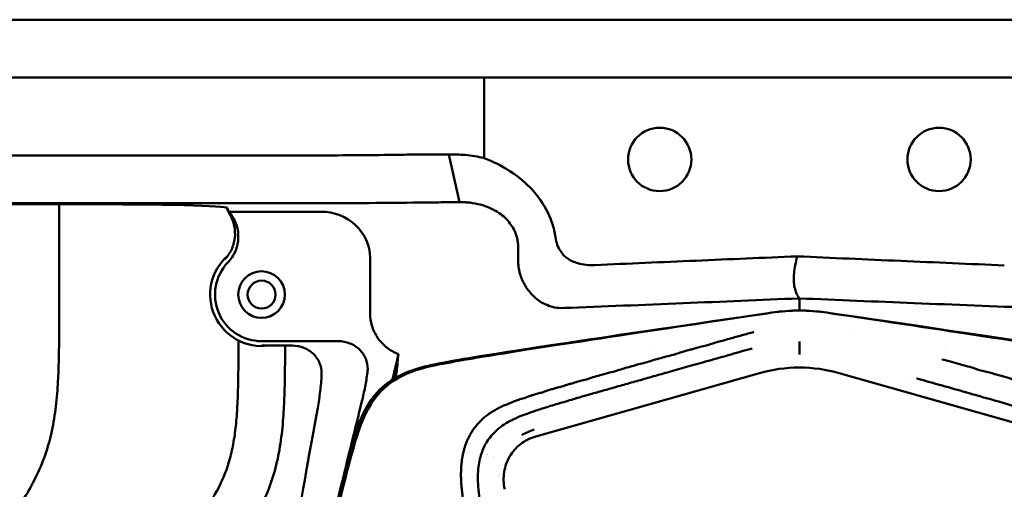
# Model space of a CAD drawing. Header units: millimetres. Extents: x 0 to 4878, y -120 to 1682.
# Tile 114 of 256: x 446 to 552, y 1395 to 1446. Entities that reach past the tile are written whole.
import ezdxf

# ---------------------------------------------------------------- set-up
doc = ezdxf.new("R2010")
doc.units = ezdxf.units.MM
doc.header["$LTSCALE"] = 2
doc.layers.add('Sichtbar (ISO)', color=7, linetype='Continuous', lineweight=50)

msp = doc.modelspace()

# ---------------------------------------------------------------- linework, layer by layer
at = {"layer": 'Sichtbar (ISO)'}
for p, q in [((412.5578, 1445.5136), (647.5578, 1445.5136)), ((478.2532, 1439.3136), (432.9506, 1439.3136)), ((486.971, 1439.3136), (478.2532, 1439.3136)), ((486.971, 1439.3136), (494.1518, 1439.3136)), ((494.1518, 1439.3136), (496.2061, 1439.3136)), ((496.2061, 1439.3136), (563.9094, 1439.3136)), ((496.2061, 1439.3136), (496.2061, 1430.6546)), ((355.0578, 1430.9538), (478.2532, 1430.9538)), ((492.4258, 1431.0595), (493.5446, 1425.9284)), ((478.2532, 1425.823), (392.0895, 1425.823)), ((404.0014, 1425.7127), (452.5726, 1425.7127)), ((450.5828, 1425.7127), (450.5828, 1413.4329)), ((468.5331, 1425.368), (468.9207, 1424.5529)), ((468.6297, 1425.3274), (468.7879, 1424.9064)), ((468.7879, 1424.9064), (478.6526, 1424.9064)), ((499.0828, 1423.5185), (499.0828, 1423.5182)), ((499.8658, 1421.0432), (499.8658, 1419.5404)), ((483.9544, 1414.0243), (483.9544, 1419.9514)), ((523.3328, 1413.7015), (523.3328, 1413.7009)), ((536.7828, 1413.7008), (536.7828, 1413.7015)), ((518.3328, 1412.9647), (518.3328, 1412.9659)), ((541.7828, 1412.9659), (541.7828, 1412.9647)), ((524.4453, 1411.7997), (524.4452, 1411.7997)), ((535.6659, 1411.8004), (535.6658, 1411.8004)), ((469.8328, 1410.4448), (469.8328, 1411.0753)), ((472.3078, 1411.0136), (480.5525, 1411.0136)), ((475.5965, 1410.5422), (472.3078, 1410.5422)), ((474.8328, 1410.5422), (474.8328, 1410.4448)), ((487.0076, 1409.6137), (486.3682, 1406.8877)), ((494.0828, 1409.391), (494.0828, 1409.3914)), ((499.0828, 1410.1295), (499.0828, 1410.1284)), ((514.5088, 1410.3106), (514.5088, 1410.3106)), ((545.6067, 1410.3106), (545.6067, 1410.3106)), ((501.7577, 1400.794), (525.7759, 1407.5876)), ((534.3396, 1407.5877), (558.3578, 1400.7939)), ((541.9385, 1407.2211), (541.9385, 1407.2211)), ((508.702, 1405.6268), (508.7022, 1405.6268)), ((509.9632, 1405.9842), (509.9637, 1405.9842)), ((518.1108, 1405.6268), (518.1149, 1405.6268)), ((542.0002, 1405.6268), (542.0009, 1405.6268)), ((498.6649, 1404.237), (498.6649, 1404.237)), ((501.5773, 1402.3834), (501.5774, 1402.3835)), ((494.5578, 1401.1542), (494.5578, 1401.1542)), ((494.6081, 1401.2405), (494.6081, 1401.2405)), ((497.9948, 1401.8113), (497.995, 1401.8113))]:
    msp.add_line(p, q, dxfattribs=at)
for centre, radius in [((515.0578, 1430.5136), 3.4), ((545.0578, 1430.5136), 3.4), ((472.3078, 1416.0136), 2.5), ((472.3078, 1416.0136), 1.5)]:
    msp.add_circle(centre, radius, dxfattribs=at)
for centre, radius, start, end in [((472.3078, 1416.0136), 5.5238, 131.222085, 277.897408), ((472.3078, 1416.0136), 5, 136.241404, 270.000274), ((530.0578, 1394.3002), 20, 81.663573, 98.336427), ((495.0578, 1393.5136), 5.5, 81.00305, 81.003363), ((495.0578, 1393.5136), 5.5, 74.040146, 74.040264), ((495.0578, 1393.5136), 5.5, 67.199031, 67.199162), ((495.0578, 1393.5136), 5.5, 52.104438, 52.104808), ((495.0578, 1393.5136), 4, 82.212175, 82.212457), ((495.0578, 1393.5136), 4, 48.734235, 48.73579), ((495.0578, 1393.5136), 4, 38.353172, 38.354595)]:
    msp.add_arc(centre, radius, start, end, dxfattribs=at)
for centre, major_axis, ratio, start_param, end_param in [((450.9292, 1425.2837), (17.7012, 0.0399), 0.0241342, 0.00900844, 1.47776326), ((478.6027, 1419.9047), (5.3407, 0.3665), 0.93401212, 6.21917392, 7.7806421), ((530.0577, 1409.6381), (0, -5.0534), 0.00001017, 2.74546707, 3.11666381), ((530.0413, 1393.0109), (15.4396, 0), 0.98233596, 1.56973823, 1.8507003), ((530.0756, 1393.0205), (15.4298, 0), 0.98233572, 1.29080408, 1.57195649), ((507.0578, 1403.6621), (2, 0), 0.98233612, 2.61453866, 2.61457852)]:
    msp.add_ellipse(centre, major_axis=major_axis, ratio=ratio, start_param=start_param, end_param=end_param, dxfattribs=at)
for points, knots in [([(486.971, 1431.0194), (485.6165, 1430.9975), (484.1923, 1430.9794), (481.2583, 1430.9572), (479.7581, 1430.9532), (478.2532, 1430.953)], [0.000095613, 0.000095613, 0.000095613, 0.000095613, 0.451625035, 0.451625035, 0.903109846, 0.903109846, 0.903109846, 0.903109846]), ([(492.4258, 1431.0598), (491.4838, 1431.0567), (490.5548, 1431.0518), (488.732, 1431.0386), (487.8397, 1431.0303), (486.971, 1431.0194)], [-0.579200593, -0.579200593, -0.579200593, -0.579200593, -0.289672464, -0.289672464, -0.000098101, -0.000098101, -0.000098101, -0.000098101]), ([(494.1518, 1430.9953), (493.8628, 1431.0181), (493.5742, 1431.0351), (492.9985, 1431.0566), (492.7116, 1431.0612), (492.4258, 1431.0598)], [-0.175849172, -0.175849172, -0.175849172, -0.175849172, -0.087905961, -0.087905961, -0.00003752, -0.00003752, -0.00003752, -0.00003752]), ([(496.2061, 1430.6546), (495.871, 1430.736), (495.5331, 1430.8047), (494.8477, 1430.9187), (494.5001, 1430.9634), (494.1518, 1430.9953)], [-0.210298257, -0.210298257, -0.210298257, -0.210298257, -0.106121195, -0.106121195, -0.000007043, -0.000007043, -0.000007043, -0.000007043]), ([(503.7397, 1422.8723), (503.6196, 1423.4192), (503.4035, 1424.1916), (502.3252, 1426.1558), (501.7736, 1426.829), (500.7857, 1427.8824), (500.0256, 1428.5787), (498.1073, 1429.8191), (497.1732, 1430.2841), (496.2061, 1430.6546)], [-1.34472234, -1.34472234, -1.34472234, -1.34472234, -1.00545814, -1.00545814, -0.68796569, -0.68796569, -0.31068977, -0.31068977, -0.00000092, -0.00000092, -0.00000092, -0.00000092]), ([(478.2532, 1425.823), (480.1424, 1425.823), (482.0311, 1425.8286), (485.7138, 1425.8508), (487.5077, 1425.8672), (489.208, 1425.8888)], [0.00008643, 0.00008643, 0.00008643, 0.00008643, 0.5668526, 0.5668526, 1.13361858, 1.13361858, 1.13361858, 1.13361858]), ([(489.208, 1425.8888), (489.8991, 1425.8975), (490.6089, 1425.9052), (492.0574, 1425.9184), (492.796, 1425.9239), (493.5446, 1425.9284)], [0.000103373, 0.000103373, 0.000103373, 0.000103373, 0.230202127, 0.230202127, 0.460268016, 0.460268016, 0.460268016, 0.460268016]), ([(493.5446, 1425.9284), (493.6761, 1425.9305), (493.8094, 1425.93), (494.0784, 1425.9229), (494.2144, 1425.9162), (494.3517, 1425.906)], [0.0000093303, 0.0000093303, 0.0000093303, 0.0000093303, 0.0467310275, 0.0467310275, 0.0934501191, 0.0934501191, 0.0934501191, 0.0934501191]), ([(494.3517, 1425.906), (494.7651, 1425.8752), (495.5504, 1425.7564), (496.5725, 1425.443), (497.4499, 1425.0201), (498.1732, 1424.5202), (498.7577, 1423.96), (499.2131, 1423.3611), (499.5519, 1422.7126), (499.699, 1422.2641), (499.7535, 1422.0379)], [0.000002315, 0.000002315, 0.000002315, 0.000002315, 0.125, 0.25, 0.375, 0.5, 0.625, 0.75, 0.875, 0.999998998, 0.999998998, 0.999998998, 0.999998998]), ([(468.3497, 1419.7913), (468.6409, 1420.0963), (468.882, 1420.4455), (469.2527, 1421.2199), (469.3754, 1421.6423), (469.4806, 1422.5179), (469.4595, 1422.9654), (469.2777, 1423.8052), (469.1277, 1424.194), (468.9207, 1424.5529)], [-0.515372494, -0.515372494, -0.515372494, -0.515372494, -0.388860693, -0.388860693, -0.257787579, -0.257787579, -0.124299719, -0.124299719, -0.000019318, -0.000019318, -0.000019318, -0.000019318]), ([(468.7879, 1424.9065), (469.1112, 1424.5451), (469.3662, 1424.1281), (469.7252, 1423.1959), (469.8158, 1422.6849), (469.7985, 1421.6564), (469.6908, 1421.1485), (469.3004, 1420.2292), (469.0316, 1419.8214), (468.6965, 1419.4717)], [-0.599332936, -0.599332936, -0.599332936, -0.599332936, -0.45390465, -0.45390465, -0.299645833, -0.299645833, -0.145311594, -0.145311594, -0.000001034, -0.000001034, -0.000001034, -0.000001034]), ([(468.7879, 1424.9065), (468.81, 1424.8476), (468.8321, 1424.7886), (468.8764, 1424.6708), (468.8986, 1424.6118), (468.9207, 1424.5529)], [0.00000833, 0.00000833, 0.00000833, 0.00000833, 0.67530539, 0.67530539, 1.35056854, 1.35056854, 1.35056854, 1.35056854]), ([(503.8604, 1422.193), (503.8456, 1422.3053), (503.8288, 1422.4173), (503.7904, 1422.6442), (503.7687, 1422.759), (503.7397, 1422.8723)], [-0.0693251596, -0.0693251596, -0.0693251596, -0.0693251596, -0.0353427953, -0.0353427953, -0.0002928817, -0.0002928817, -0.0002928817, -0.0002928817]), ([(503.8604, 1422.193), (503.8984, 1421.9021), (503.9644, 1421.6151), (504.1498, 1421.112), (504.257, 1420.8948), (504.5766, 1420.4069), (504.8068, 1420.1606), (505.432, 1419.683), (505.838, 1419.4937), (506.8494, 1419.2004), (507.4722, 1419.1511), (508.0797, 1419.1789)], [-0.580904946, -0.580904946, -0.580904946, -0.580904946, -0.492594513, -0.492594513, -0.419482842, -0.419482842, -0.316967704, -0.316967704, -0.182566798, -0.182566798, -0.00013289, -0.00013289, -0.00013289, -0.00013289]), ([(499.7535, 1422.0379), (499.792, 1421.8751), (499.8209, 1421.7104), (499.8586, 1421.3777), (499.8673, 1421.2106), (499.8659, 1421.0432)], [0.000032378, 0.000032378, 0.000032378, 0.000032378, 0.050263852, 0.050263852, 0.100500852, 0.100500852, 0.100500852, 0.100500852]), ([(529.8136, 1420.1147), (526.1915, 1419.9641), (522.5668, 1419.8077), (515.3258, 1419.4946), (511.7004, 1419.3376), (508.0797, 1419.1789)], [-2.1745323, -2.1745323, -2.1745323, -2.1745323, -1.08737668, -1.08737668, -0.00013107, -0.00013107, -0.00013107, -0.00013107]), ([(530.0442, 1415.6049), (529.9363, 1415.7781), (529.7348, 1416.1203), (529.5271, 1416.768), (529.4381, 1417.4867), (529.4693, 1418.2907), (529.613, 1419.1664), (529.7387, 1419.7902), (529.8124, 1420.1095)], [0.000383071, 0.000383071, 0.000383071, 0.000383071, 0.166666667, 0.333333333, 0.5, 0.666666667, 0.833333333, 0.999083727, 0.999083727, 0.999083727, 0.999083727]), ([(552.0635, 1419.1391), (548.3561, 1419.3022), (544.646, 1419.4636), (537.2304, 1419.7863), (533.5199, 1419.9479), (529.8136, 1420.1147)], [-2.22701739, -2.22701739, -2.22701739, -2.22701739, -1.11372577, -1.11372577, -0.00025359, -0.00025359, -0.00025359, -0.00025359]), ([(499.8658, 1419.5404), (499.8658, 1419.5041), (499.8664, 1419.4677), (499.8686, 1419.3952), (499.8703, 1419.3591), (499.8726, 1419.3229)], [0.0000017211, 0.0000017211, 0.0000017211, 0.0000017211, 0.0108968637, 0.0108968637, 0.021767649, 0.021767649, 0.021767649, 0.021767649]), ([(499.8726, 1419.3229), (499.9008, 1418.8537), (499.9985, 1418.3905), (500.3232, 1417.4744), (500.5554, 1417.0297), (501.1269, 1416.2209), (501.4623, 1415.862), (502.184, 1415.2769), (502.5613, 1415.0468), (502.9767, 1414.8991)], [0.000011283, 0.000011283, 0.000011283, 0.000011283, 0.141137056, 0.141137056, 0.290485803, 0.290485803, 0.439784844, 0.439784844, 0.579118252, 0.579118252, 0.579118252, 0.579118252]), ([(502.9767, 1414.8991), (503.2104, 1414.767), (503.4813, 1414.6867), (504.0884, 1414.5782), (504.4186, 1414.5592), (504.7512, 1414.573)], [-0.197238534, -0.197238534, -0.197238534, -0.197238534, -0.108033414, -0.108033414, -0.007995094, -0.007995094, -0.007995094, -0.007995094]), ([(504.7512, 1414.573), (509.0277, 1414.7396), (513.301, 1414.9103), (521.7329, 1415.2541), (525.8863, 1415.4269), (530.0442, 1415.6049)], [0.00365907, 0.00365907, 0.00365907, 0.00365907, 1.2878239, 1.2878239, 2.53567809, 2.53567809, 2.53567809, 2.53567809]), ([(530.0442, 1415.6049), (534.1609, 1415.4329), (538.2795, 1415.2635), (546.7117, 1414.9234), (551.0232, 1414.7531), (555.336, 1414.5863)], [-2.53212252, -2.53212252, -2.53212252, -2.53212252, -1.29500459, -1.29500459, -0.00000099, -0.00000099, -0.00000099, -0.00000099]), ([(530.0442, 1415.6049), (530.0578, 1415.4519), (530.0578, 1415.2995), (530.0578, 1414.9947), (530.0578, 1414.8423), (530.0576, 1414.6905)], [0.00353965, 0.00353965, 0.00353965, 0.00353965, 2.31162012, 2.31162012, 4.6201028, 4.6201028, 4.6201028, 4.6201028]), ([(469.6514, 1347.1536), (469.6933, 1347.3383), (469.7356, 1347.525), (471.8658, 1356.9216), (474.5511, 1368.6254), (480.6745, 1395.0587), (481.7171, 1399.1952), (482.8461, 1402.4828), (483.4265, 1403.9434), (485.1224, 1406.0217), (485.9309, 1406.6828), (488.516, 1408.0565), (489.981, 1408.3885), (498.0575, 1409.8162), (509.1067, 1411.4437), (527.1581, 1414.0888)], [-25.35385211, -25.35385211, -25.35385211, -25.35385211, -25.27307898, -25.27307898, -21.33025675, -21.33025675, -14.20177488, -14.20177488, -10.94471544, -10.94471544, -8.7828271, -8.7828271, -5.47324982, -5.47324982, -0.000001, -0.000001, -0.000001, -0.000001]), ([(469.8758, 1347.1302), (470.7397, 1350.9542), (471.8383, 1355.7721), (474.6713, 1368.1057), (476.2401, 1374.8927), (480.4348, 1392.8781), (481.4243, 1396.9133), (482.9981, 1402.5083), (483.5853, 1403.5263), (484.728, 1405.2899), (485.4412, 1406.045), (487.0284, 1407.1227), (487.947, 1407.6156), (489.719, 1408.143), (490.4092, 1408.3214), (492.7571, 1408.7779), (494.2306, 1409.031), (495.432, 1409.2362), (496.0109, 1409.3332), (500.6876, 1410.0928), (506.105, 1410.9195), (516.7564, 1412.5256), (523.4202, 1413.5219), (527.1013, 1414.0719)], [1.33472922, 1.33472922, 1.33472922, 1.33472922, 1.6937313, 1.6937313, 2.05643899, 2.05643899, 2.75245235, 2.75245235, 3.89191268, 3.89191268, 5.16419489, 5.16419489, 6.09365053, 6.09365053, 6.42052073, 6.42052073, 6.65759172, 6.65759172, 6.91739874, 6.91739874, 8.35104626, 8.35104626, 9.55366939, 9.55366939, 9.55366939, 9.55366939]), ([(483.9544, 1414.0243), (483.9546, 1413.5742), (484.0189, 1413.1274), (484.2853, 1412.2293), (484.496, 1411.7886), (485.0429, 1410.9916), (485.3729, 1410.6405), (486.1309, 1410.0398), (486.5554, 1409.7957), (487.0076, 1409.6137)], [-0.571570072, -0.571570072, -0.571570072, -0.571570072, -0.436445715, -0.436445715, -0.29029172, -0.29029172, -0.146224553, -0.146224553, -0.000000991, -0.000000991, -0.000000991, -0.000000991]), ([(533.0158, 1414.0717), (532.0366, 1414.2181), (531.0478, 1414.2917), (529.0681, 1414.2917), (528.08, 1414.2182), (527.1013, 1414.0719)], [0.000000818, 0.000000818, 0.000000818, 0.000000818, 0.297042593, 0.297042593, 0.593898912, 0.593898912, 0.593898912, 0.593898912]), ([(532.9575, 1414.0888), (550.9242, 1411.4561), (561.8757, 1409.8421), (570.1053, 1408.3974), (571.5731, 1408.0646), (574.1587, 1406.7004), (574.9678, 1406.0446), (576.6679, 1403.9812), (577.2501, 1402.5295), (578.384, 1399.2573), (579.4167, 1395.148), (585.0998, 1370.6384), (587.5039, 1360.1731), (589.5118, 1351.3478)], [0.000001, 0.000001, 0.000001, 0.000001, 5.44758661, 5.44758661, 8.85844141, 8.85844141, 11.08399339, 11.08399339, 14.44445994, 14.44445994, 21.91122195, 21.91122195, 25.87611428, 25.87611428, 25.87611428, 25.87611428]), ([(589.28, 1351.364), (588.8437, 1353.2799), (588.3957, 1355.2406), (586.5884, 1363.1382), (585.1106, 1369.551), (582.9496, 1378.8646), (582.037, 1382.7839), (579.2271, 1394.7428), (578.6214, 1397.1762), (577.4159, 1401.4296), (576.9248, 1402.7789), (575.5967, 1405.0571), (574.8778, 1405.8328), (573.1397, 1407.1487), (572.1141, 1407.5823), (570.6491, 1408.0919), (569.6206, 1408.3645), (566.6511, 1408.8987), (565.9646, 1409.0169), (565.0214, 1409.1789), (564.3632, 1409.2904), (559.8887, 1410.0211), (554.6531, 1410.8225), (543.4513, 1412.5118), (536.6812, 1413.524), (533.0158, 1414.0717)], [1.97297712, 1.97297712, 1.97297712, 1.97297712, 2.31910772, 2.31910772, 3.36837871, 3.36837871, 3.9601124, 3.9601124, 5.25809999, 5.25809999, 6.74959423, 6.74959423, 8.16347198, 8.16347198, 9.87959975, 9.87959975, 11.59516221, 11.59516221, 11.94498599, 11.94498599, 12.68473501, 12.68473501, 16.42017458, 16.42017458, 19.32787068, 19.32787068, 19.32787068, 19.32787068]), ([(450.5828, 1413.4329), (450.5828, 1411.8765), (450.5682, 1410.32), (450.5235, 1408.7643), (450.5009, 1407.9791), (450.4707, 1407.1942), (450.4237, 1406.41), (450.3692, 1405.4987), (450.2921, 1404.5884), (450.177, 1403.6827), (450.064, 1402.7949), (449.9145, 1401.9113), (449.7129, 1401.0392), (449.5119, 1400.1696), (449.2593, 1399.3112), (448.9502, 1398.4738), (448.6477, 1397.6542), (448.2912, 1396.8546), (447.8937, 1396.076), (447.5049, 1395.3143), (447.0768, 1394.5728), (446.6212, 1393.8489), (446.0695, 1392.9726), (445.4775, 1392.122), (444.8708, 1391.2823), (444.0567, 1390.1555), (443.2161, 1389.0483), (442.3741, 1387.9422), (441.0727, 1386.2327), (439.7677, 1384.5261), (438.4622, 1382.8198), (437.1523, 1381.1077), (435.8417, 1379.3959), (434.5342, 1377.682), (433.599, 1376.4562), (432.6654, 1375.2293), (431.7523, 1373.9867), (431.0905, 1373.0861), (430.4396, 1372.1774), (429.8353, 1371.2379), (429.4918, 1370.7038), (429.1634, 1370.1597), (428.862, 1369.6008), (428.6051, 1369.1241), (428.3677, 1368.6366), (428.1652, 1368.1347), (427.9785, 1367.6722), (427.8213, 1367.1975), (427.6957, 1366.7149), (427.5621, 1366.2015), (427.4643, 1365.6791), (427.3894, 1365.1539), (427.3024, 1364.5437), (427.2464, 1363.9296), (427.2064, 1363.3146), (427.176, 1362.8458), (427.155, 1362.3765), (427.1398, 1361.907), (427.1265, 1361.4965), (427.1176, 1361.0859), (427.11, 1360.6752), (427.0965, 1359.946), (427.0869, 1359.2167), (427.0838, 1358.4874)], [0, 0, 0, 0, 0.075045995, 0.075045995, 0.075045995, 0.11292292, 0.11292292, 0.11292292, 0.156945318, 0.156945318, 0.156945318, 0.200099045, 0.200099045, 0.200099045, 0.243130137, 0.243130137, 0.243130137, 0.285244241, 0.285244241, 0.285244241, 0.32644481, 0.32644481, 0.32644481, 0.376326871, 0.376326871, 0.376326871, 0.443262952, 0.443262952, 0.443262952, 0.546709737, 0.546709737, 0.546709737, 0.650508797, 0.650508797, 0.650508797, 0.724752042, 0.724752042, 0.724752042, 0.778556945, 0.778556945, 0.778556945, 0.809146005, 0.809146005, 0.809146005, 0.835231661, 0.835231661, 0.835231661, 0.859273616, 0.859273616, 0.859273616, 0.884853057, 0.884853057, 0.884853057, 0.914568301, 0.914568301, 0.914568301, 0.937219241, 0.937219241, 0.937219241, 0.957024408, 0.957024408, 0.957024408, 0.992192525, 0.992192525, 0.992192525, 0.992192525]), ([(525.1679, 1412.0002), (524.7353, 1411.88), (524.3098, 1411.7624), (523.8907, 1411.6456), (523.6754, 1411.5857), (523.4617, 1411.5259), (523.2504, 1411.467), (523.0505, 1411.4113), (522.8527, 1411.3564), (522.6575, 1411.3028), (522.2561, 1411.1927), (521.8576, 1411.0824), (521.4605, 1410.9687), (521.2848, 1410.9184), (521.1131, 1410.8679), (520.9444, 1410.8178), (520.7319, 1410.7548), (520.5243, 1410.6927), (520.3196, 1410.6328), (519.9525, 1410.5255), (519.6324, 1410.456), (519.3099, 1410.3683), (519.1409, 1410.3224), (518.9718, 1410.2755), (518.804, 1410.2285), (518.6515, 1410.1858), (518.5001, 1410.143), (518.3508, 1410.1009), (518.0374, 1410.0124), (517.7266, 1409.9246), (517.4173, 1409.8336), (517.218, 1409.7749), (517.0196, 1409.7088), (516.8286, 1409.6481), (516.7231, 1409.6146), (516.6199, 1409.5827), (516.5201, 1409.5545), (516.2397, 1409.4753), (515.9863, 1409.4257), (515.7335, 1409.358), (515.4847, 1409.2914), (515.2361, 1409.2213), (514.9915, 1409.1522), (514.9876, 1409.1511), (514.9837, 1409.15), (514.9797, 1409.1488), (514.7314, 1409.0787), (514.4864, 1409.0095), (514.248, 1408.9384), (514.0096, 1408.8674), (513.7973, 1408.7853), (513.5355, 1408.7113), (513.5355, 1408.7113), (513.5354, 1408.7113), (513.5354, 1408.7113)], [0, 0, 0, 0, 0.0048076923, 0.0048076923, 0.0048076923, 0.0072782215, 0.0072782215, 0.0072782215, 0.0096153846, 0.0096153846, 0.0096153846, 0.0144230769, 0.0144230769, 0.0144230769, 0.0165505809, 0.0165505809, 0.0165505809, 0.0192307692, 0.0192307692, 0.0192307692, 0.0240384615, 0.0240384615, 0.0240384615, 0.0265572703, 0.0265572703, 0.0265572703, 0.0288461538, 0.0288461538, 0.0288461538, 0.0336538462, 0.0336538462, 0.0336538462, 0.0367509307, 0.0367509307, 0.0367509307, 0.0384615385, 0.0384615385, 0.0384615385, 0.0432692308, 0.0432692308, 0.0432692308, 0.0480012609, 0.0480012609, 0.0480012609, 0.0480769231, 0.0480769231, 0.0480769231, 0.0528846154, 0.0528846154, 0.0528846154, 0.0576923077, 0.0576923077, 0.0576923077, 0.0576929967, 0.0576929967, 0.0576929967, 0.0576929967]), ([(478.7549, 1407.4155), (478.7571, 1407.4578), (478.7588, 1407.4996), (478.7593, 1407.5405), (478.764, 1407.9031), (478.6806, 1408.3302), (478.3973, 1409.0083), (478.1439, 1409.3763), (477.5996, 1409.9064), (477.2083, 1410.1575), (476.4747, 1410.4521), (475.9996, 1410.5422), (475.5965, 1410.5422)], [1.8258946, 1.8258946, 1.8258946, 1.8258946, 1.838175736, 1.838175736, 1.838175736, 1.946961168, 1.946961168, 2.058660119, 2.058660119, 2.174901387, 2.174901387, 2.295807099, 2.295807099, 2.295807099, 2.295807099]), ([(480.5525, 1411.0136), (480.9533, 1411.0136), (481.4258, 1410.9237), (482.1559, 1410.6299), (482.5457, 1410.379), (483.0885, 1409.8494), (483.3412, 1409.4812), (483.6243, 1408.8027), (483.7077, 1408.375), (483.7032, 1408.0119), (483.7018, 1407.8989), (483.6917, 1407.7798), (483.6767, 1407.659)], [1.377443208, 1.377443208, 1.377443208, 1.377443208, 1.49768618, 1.49768618, 1.613562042, 1.613562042, 1.725199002, 1.725199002, 1.834134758, 1.834134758, 1.834134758, 1.868044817, 1.868044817, 1.868044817, 1.868044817]), ([(530.0578, 1410.9883), (530.0578, 1410.9037), (530.0579, 1410.8027), (530.058, 1410.7119), (530.0582, 1410.6212), (530.0582, 1410.5404), (530.0581, 1410.4762), (530.058, 1410.4121), (530.0578, 1410.3676), (530.0578, 1410.3507)], [0, 0, 0, 0, 0.333333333, 0.333333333, 0.333333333, 0.666666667, 0.666666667, 0.666666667, 0.999999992, 0.999999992, 0.999999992, 0.999999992]), ([(446.3328, 1355.0136), (446.3328, 1356.3325), (446.345, 1357.652), (446.389, 1358.97), (446.4117, 1359.6498), (446.4429, 1360.3292), (446.4943, 1361.0077), (446.588, 1362.2463), (446.7491, 1363.4819), (447.0442, 1364.6884), (447.2024, 1365.3355), (447.3992, 1365.9742), (447.6344, 1366.5975), (448.0801, 1367.7789), (448.6638, 1368.9051), (449.3149, 1369.9883), (449.6718, 1370.582), (450.049, 1371.1627), (450.4378, 1371.7358), (450.8525, 1372.3469), (451.2806, 1372.9493), (451.7161, 1373.5461), (452.2157, 1374.2308), (452.7252, 1374.9083), (453.2361, 1375.5847), (455.3683, 1378.4077), (457.5253, 1381.2117), (459.6755, 1384.0213), (460.7894, 1385.4768), (461.9015, 1386.9338), (463.0086, 1388.3939), (463.3676, 1388.8674), (463.7261, 1389.3412), (464.082, 1389.8173), (464.3491, 1390.1745), (464.6147, 1390.5329), (464.8773, 1390.8932), (465.2883, 1391.4569), (465.6919, 1392.0252), (466.0809, 1392.6043), (466.7702, 1393.6305), (467.4134, 1394.6905), (467.9403, 1395.8079), (468.1882, 1396.3334), (468.4103, 1396.8716), (468.6011, 1397.4203), (468.7133, 1397.7428), (468.8146, 1398.0689), (468.9055, 1398.3979), (469.0697, 1398.993), (469.1995, 1399.5976), (469.3039, 1400.2061), (469.4162, 1400.8602), (469.4992, 1401.5189), (469.5635, 1402.1793), (469.6328, 1402.8902), (469.6804, 1403.6031), (469.7149, 1404.3165), (469.7526, 1405.0975), (469.7746, 1405.8791), (469.7915, 1406.6608), (469.8188, 1407.9219), (469.8328, 1409.1834), (469.8328, 1410.4448)], [0, 0, 0, 0, 0.06359954, 0.06359954, 0.06359954, 0.09640429, 0.09640429, 0.09640429, 0.15628374, 0.15628374, 0.15628374, 0.18839964, 0.18839964, 0.18839964, 0.24926502, 0.24926502, 0.24926502, 0.28262286, 0.28262286, 0.28262286, 0.31819671, 0.31819671, 0.31819671, 0.35901071, 0.35901071, 0.35901071, 0.52935644, 0.52935644, 0.52935644, 0.61760272, 0.61760272, 0.61760272, 0.64621942, 0.64621942, 0.64621942, 0.66768788, 0.66768788, 0.66768788, 0.70128061, 0.70128061, 0.70128061, 0.7608135, 0.7608135, 0.7608135, 0.78881425, 0.78881425, 0.78881425, 0.80527165, 0.80527165, 0.80527165, 0.83503816, 0.83503816, 0.83503816, 0.86703293, 0.86703293, 0.86703293, 0.90147254, 0.90147254, 0.90147254, 0.93917426, 0.93917426, 0.93917426, 1, 1, 1, 1]), ([(474.8328, 1410.4448), (474.8328, 1408.8885), (474.8182, 1407.332), (474.7735, 1405.7763), (474.7509, 1404.9911), (474.7207, 1404.2061), (474.6737, 1403.422), (474.6192, 1402.5106), (474.5421, 1401.6004), (474.427, 1400.6947), (474.314, 1399.8068), (474.1645, 1398.9233), (473.9629, 1398.0512), (473.7619, 1397.1815), (473.5093, 1396.3232), (473.2002, 1395.4857), (472.8977, 1394.6661), (472.5412, 1393.8665), (472.1437, 1393.0879), (471.7549, 1392.3263), (471.3268, 1391.5848), (470.8712, 1390.8609), (470.3195, 1389.9845), (469.7275, 1389.134), (469.1208, 1388.2943), (468.3067, 1387.1675), (467.4661, 1386.0602), (466.6241, 1384.9541), (465.3227, 1383.2447), (464.0177, 1381.5381), (462.7122, 1379.8318), (461.4023, 1378.1196), (460.0917, 1376.4078), (458.7842, 1374.694), (457.849, 1373.4681), (456.9154, 1372.2412), (456.0023, 1370.9986), (455.3405, 1370.0981), (454.6896, 1369.1893), (454.0853, 1368.2498), (453.7418, 1367.7157), (453.4134, 1367.1717), (453.112, 1366.6127), (452.8551, 1366.1361), (452.6177, 1365.6485), (452.4152, 1365.1467), (452.2285, 1364.6841), (452.0713, 1364.2094), (451.9457, 1363.7268), (451.8121, 1363.2134), (451.7143, 1362.6911), (451.6394, 1362.1658), (451.5524, 1361.5556), (451.4964, 1360.9415), (451.4564, 1360.3266), (451.426, 1359.8578), (451.405, 1359.3885), (451.3898, 1358.919), (451.3765, 1358.5085), (451.3676, 1358.0978), (451.36, 1357.6871), (451.3435, 1356.796), (451.3328, 1355.9048), (451.3328, 1355.0136)], [0, 0, 0, 0, 0.07504599, 0.07504599, 0.07504599, 0.11292292, 0.11292292, 0.11292292, 0.15694532, 0.15694532, 0.15694532, 0.20009904, 0.20009904, 0.20009904, 0.24313014, 0.24313014, 0.24313014, 0.28524424, 0.28524424, 0.28524424, 0.32644481, 0.32644481, 0.32644481, 0.37632687, 0.37632687, 0.37632687, 0.44326295, 0.44326295, 0.44326295, 0.54670974, 0.54670974, 0.54670974, 0.6505088, 0.6505088, 0.6505088, 0.72475204, 0.72475204, 0.72475204, 0.77855695, 0.77855695, 0.77855695, 0.809146, 0.809146, 0.809146, 0.83523166, 0.83523166, 0.83523166, 0.85927362, 0.85927362, 0.85927362, 0.88485306, 0.88485306, 0.88485306, 0.9145683, 0.9145683, 0.9145683, 0.93721924, 0.93721924, 0.93721924, 0.95702441, 0.95702441, 0.95702441, 1, 1, 1, 1]), ([(486.8845, 1408.3363), (486.8844, 1408.4613), (486.8952, 1408.6337), (486.9361, 1409.0587), (486.967, 1409.3166), (487.0076, 1409.6137)], [-0.667794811, -0.667794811, -0.667794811, -0.667794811, -0.336620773, -0.336620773, -0.000001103, -0.000001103, -0.000001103, -0.000001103]), ([(525.0024, 1410.2425), (524.2771, 1410.0349), (522.7738, 1409.6063), (520.2262, 1408.8781), (518.0286, 1408.2674), (516.0841, 1407.712), (514.3743, 1407.241), (512.814, 1406.7844), (511.1604, 1406.3352), (509.7708, 1405.925), (508.5002, 1405.5717), (507.0692, 1405.163), (505.3908, 1404.6699), (503.691, 1404.1629), (502.2384, 1403.72), (501.1233, 1403.34), (500.5061, 1403.1156), (500.2778, 1403.0275)], [0, 0, 0, 0, 0.018181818, 0.036363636, 0.054545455, 0.072727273, 0.090909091, 0.109090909, 0.127272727, 0.145454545, 0.163636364, 0.181818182, 0.2, 0.218181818, 0.236363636, 0.254545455, 0.266084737, 0.266084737, 0.266084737, 0.266084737]), ([(530.0578, 1409.5649), (530.0578, 1409.6268), (530.0577, 1409.689), (530.0577, 1409.7427), (530.0577, 1409.7964), (530.0577, 1409.842), (530.0577, 1409.8778), (530.0577, 1409.9135), (530.0578, 1409.9386), (530.0578, 1409.9507)], [0, 0, 0, 0, 0.33333333, 0.33333333, 0.33333333, 0.66666667, 0.66666667, 0.66666667, 1, 1, 1, 1]), ([(530.0578, 1409.9507), (530.0578, 1410.0174), (530.0578, 1410.084), (530.0578, 1410.2174), (530.0578, 1410.284), (530.0578, 1410.3507)], [-0.209923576, -0.209923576, -0.209923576, -0.209923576, -0.104962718, -0.104962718, -0.00000186, -0.00000186, -0.00000186, -0.00000186]), ([(486.6612, 1407.0644), (486.7273, 1407.3868), (486.7804, 1407.6592), (486.862, 1408.1145), (486.8846, 1408.2727), (486.8845, 1408.3362)], [-0.313828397, -0.313828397, -0.313828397, -0.313828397, -0.168282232, -0.168282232, -0.000049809, -0.000049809, -0.000049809, -0.000049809]), ([(513.5354, 1408.7113), (513.4611, 1408.6903), (513.3828, 1408.6699), (513.3023, 1408.6498), (513.0993, 1408.599), (512.8823, 1408.5497), (512.6799, 1408.4951), (512.3973, 1408.4189), (512.1204, 1408.3405), (511.8546, 1408.2653), (511.8121, 1408.2532), (511.7696, 1408.2412), (511.7273, 1408.2292), (511.5046, 1408.1661), (511.284, 1408.1031), (511.0676, 1408.0386), (510.81, 1407.9619), (510.5772, 1407.874), (510.309, 1407.7978), (510.3089, 1407.7978), (510.3087, 1407.7977), (510.3085, 1407.7977)], [0.0576929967, 0.0576929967, 0.0576929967, 0.0576929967, 0.0590575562, 0.0590575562, 0.0590575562, 0.0625, 0.0625, 0.0625, 0.0673076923, 0.0673076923, 0.0673076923, 0.0680762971, 0.0680762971, 0.0680762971, 0.0721153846, 0.0721153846, 0.0721153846, 0.0769230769, 0.0769230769, 0.0769230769, 0.0769262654, 0.0769262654, 0.0769262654, 0.0769262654]), ([(549.2672, 1407.9508), (549.2669, 1407.9509), (548.9137, 1408.0511), (548.3944, 1408.2469), (547.3949, 1408.5054), (546.4148, 1408.8069), (545.6827, 1408.965), (545.3394, 1409.0619)], [0.9189129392, 0.9189129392, 0.9189129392, 0.9189129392, 0.9189189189, 0.9256756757, 0.9324324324, 0.9391891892, 0.945938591, 0.945938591, 0.945938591, 0.945938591]), ([(478.3306, 1403.8466), (478.4374, 1404.4376), (478.5265, 1405.0318), (478.668, 1406.2222), (478.7206, 1406.8183), (478.7549, 1407.4155)], [0.000002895, 0.000002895, 0.000002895, 0.000002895, 0.180195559, 0.180195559, 0.359663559, 0.359663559, 0.359663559, 0.359663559]), ([(483.6767, 1407.659), (483.6048, 1407.1388), (483.5192, 1406.6207), (483.3205, 1405.5873), (483.2075, 1405.0723), (483.0811, 1404.5605)], [0.000002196, 0.000002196, 0.000002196, 0.000002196, 0.157541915, 0.157541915, 0.315692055, 0.315692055, 0.315692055, 0.315692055]), ([(510.3085, 1407.7977), (510.301, 1407.7956), (510.2935, 1407.7934), (510.286, 1407.7913), (510.0236, 1407.718), (509.7294, 1407.6552), (509.459, 1407.5819), (509.2837, 1407.5344), (509.1104, 1407.4859), (508.9413, 1407.438), (508.842, 1407.4099), (508.7441, 1407.382), (508.6482, 1407.3547), (508.389, 1407.2807), (508.1324, 1407.2074), (507.8801, 1407.1316), (507.8217, 1407.1141), (507.7641, 1407.0958), (507.7071, 1407.0772), (507.5183, 1407.0155), (507.336, 1406.9505), (507.1505, 1406.8972)], [0.0769262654, 0.0769262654, 0.0769262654, 0.0769262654, 0.0770604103, 0.0770604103, 0.0770604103, 0.0817307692, 0.0817307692, 0.0817307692, 0.0847591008, 0.0847591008, 0.0847591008, 0.0865384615, 0.0865384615, 0.0865384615, 0.0913461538, 0.0913461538, 0.0913461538, 0.0924602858, 0.0924602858, 0.0924602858, 0.0961538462, 0.0961538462, 0.0961538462, 0.0961538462]), ([(553.5956, 1406.716), (553.2655, 1406.8112), (552.6544, 1407.0346), (551.5853, 1407.3163), (550.5117, 1407.6463), (549.6199, 1407.8508), (549.2672, 1407.9508)], [0.8918918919, 0.8918918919, 0.8918918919, 0.8918918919, 0.8986486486, 0.9054054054, 0.9121621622, 0.9189129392, 0.9189129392, 0.9189129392, 0.9189129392]), ([(507.1505, 1406.8972), (506.9544, 1406.8409), (506.7546, 1406.7977), (506.5616, 1406.7494), (506.517, 1406.7383), (506.4727, 1406.7268), (506.429, 1406.7149), (506.196, 1406.6514), (505.966, 1406.5849), (505.7488, 1406.5219), (505.6666, 1406.498), (505.5849, 1406.4743), (505.5035, 1406.4505), (505.3696, 1406.4112), (505.2368, 1406.3717), (505.105, 1406.331), (504.9085, 1406.2704), (504.7192, 1406.1965), (504.5417, 1406.1418), (504.5279, 1406.1375), (504.514, 1406.1333), (504.5003, 1406.1293), (504.311, 1406.0736), (504.1358, 1406.0431), (503.9664, 1405.9965), (503.8576, 1405.9666), (503.7492, 1405.9352), (503.6429, 1405.9039), (503.5838, 1405.8864), (503.5253, 1405.869), (503.4676, 1405.8517), (503.3062, 1405.8035), (503.148, 1405.756), (502.9955, 1405.7066), (502.9377, 1405.6878), (502.8829, 1405.6675), (502.8283, 1405.6468), (502.739, 1405.613), (502.6499, 1405.5781), (502.5478, 1405.5469), (502.4042, 1405.503), (502.2348, 1405.4666), (502.0787, 1405.4246), (502.0558, 1405.4185), (502.0332, 1405.4122), (502.0111, 1405.4058), (501.8375, 1405.3555), (501.669, 1405.3029), (501.5117, 1405.2531), (501.4614, 1405.2372), (501.4115, 1405.2214), (501.362, 1405.2055), (501.2566, 1405.1718), (501.1533, 1405.138), (501.0534, 1405.1037), (500.9207, 1405.0581), (500.8116, 1405.0068), (500.671, 1404.9573), (500.6559, 1404.952), (500.6404, 1404.9467), (500.6245, 1404.9414), (500.6225, 1404.9407), (500.6204, 1404.9401), (500.6183, 1404.9394)], [0.0961538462, 0.0961538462, 0.0961538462, 0.0961538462, 0.100059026, 0.100059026, 0.100059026, 0.1009615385, 0.1009615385, 0.1009615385, 0.1057692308, 0.1057692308, 0.1057692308, 0.107586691, 0.107586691, 0.107586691, 0.1105769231, 0.1105769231, 0.1105769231, 0.1150359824, 0.1150359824, 0.1150359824, 0.1153846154, 0.1153846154, 0.1153846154, 0.1201923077, 0.1201923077, 0.1201923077, 0.1232826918, 0.1232826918, 0.1232826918, 0.125, 0.125, 0.125, 0.1298076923, 0.1298076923, 0.1298076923, 0.1316317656, 0.1316317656, 0.1316317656, 0.1346153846, 0.1346153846, 0.1346153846, 0.1388088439, 0.1388088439, 0.1388088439, 0.1394230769, 0.1394230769, 0.1394230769, 0.1442307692, 0.1442307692, 0.1442307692, 0.1457675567, 0.1457675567, 0.1457675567, 0.1490384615, 0.1490384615, 0.1490384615, 0.1533789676, 0.1533789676, 0.1533789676, 0.1538461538, 0.1538461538, 0.1538461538, 0.1539061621, 0.1539061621, 0.1539061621, 0.1539061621]), ([(542.6483, 1407.0217), (542.6542, 1407.0201), (542.66, 1407.0184), (542.6659, 1407.0167), (543.3618, 1406.8208), (544.1785, 1406.5895), (544.9752, 1406.3646), (545.1125, 1406.3258), (545.2494, 1406.2872), (545.3851, 1406.249), (546.3081, 1405.9889), (547.174, 1405.7466), (547.8895, 1405.5442), (547.8897, 1405.5442), (547.8898, 1405.5442), (547.89, 1405.5441)], [0.0767840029, 0.0767840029, 0.0767840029, 0.0767840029, 0.0769230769, 0.0769230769, 0.0769230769, 0.0933264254, 0.0933264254, 0.0933264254, 0.0961538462, 0.0961538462, 0.0961538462, 0.1153846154, 0.1153846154, 0.1153846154, 0.1153889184, 0.1153889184, 0.1153889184, 0.1153889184]), ([(547.89, 1405.5441), (547.9466, 1405.5281), (548.0022, 1405.5124), (548.0569, 1405.4969), (548.6942, 1405.3163), (549.2152, 1405.1669), (549.7368, 1405.0187), (550.1034, 1404.9145), (550.4703, 1404.8109), (550.8469, 1404.704), (551.0523, 1404.6456), (551.2606, 1404.5863), (551.473, 1404.5255), (552.0748, 1404.353), (552.7106, 1404.168), (553.3326, 1403.9873), (553.3481, 1403.9829), (553.3635, 1403.9784), (553.379, 1403.9739), (553.9849, 1403.798), (554.5753, 1403.6267), (555.0663, 1403.481), (555.2885, 1403.415), (555.49, 1403.3544), (555.6801, 1403.2969), (555.9208, 1403.224), (556.1431, 1403.156), (556.3639, 1403.0885), (556.7591, 1402.9675), (557.1507, 1402.8478), (557.589, 1402.7062), (557.5936, 1402.7048), (557.5981, 1402.7033), (557.6027, 1402.7018)], [0.115388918, 0.115388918, 0.115388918, 0.115388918, 0.11690934, 0.11690934, 0.11690934, 0.134615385, 0.134615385, 0.134615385, 0.147058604, 0.147058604, 0.147058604, 0.153846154, 0.153846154, 0.153846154, 0.173076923, 0.173076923, 0.173076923, 0.173554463, 0.173554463, 0.173554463, 0.192307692, 0.192307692, 0.192307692, 0.200795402, 0.200795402, 0.200795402, 0.211538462, 0.211538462, 0.211538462, 0.230769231, 0.230769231, 0.230769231, 0.23096863, 0.23096863, 0.23096863, 0.23096863]), ([(498.7448, 1404.2684), (498.7446, 1404.2683), (498.7443, 1404.2682), (498.744, 1404.2681), (498.6079, 1404.2124), (498.4538, 1404.1626), (498.3215, 1404.107), (498.3121, 1404.1031), (498.3028, 1404.0991), (498.2934, 1404.0951), (498.1713, 1404.0432), (498.0542, 1403.9889), (497.9484, 1403.937), (497.9144, 1403.9203), (497.8807, 1403.9036), (497.8473, 1403.8868), (497.769, 1403.8473), (497.6925, 1403.8074), (497.6185, 1403.7668), (497.5505, 1403.7295), (497.4889, 1403.6915), (497.426, 1403.6528), (497.3912, 1403.6314), (497.3561, 1403.6097), (497.3193, 1403.5878)], [0.1730669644, 0.1730669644, 0.1730669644, 0.1730669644, 0.1730769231, 0.1730769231, 0.1730769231, 0.1778846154, 0.1778846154, 0.1778846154, 0.1782254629, 0.1782254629, 0.1782254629, 0.1826923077, 0.1826923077, 0.1826923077, 0.1841273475, 0.1841273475, 0.1841273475, 0.1875, 0.1875, 0.1875, 0.190597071, 0.190597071, 0.190597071, 0.1923076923, 0.1923076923, 0.1923076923, 0.1923076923]), ([(500.6183, 1404.9394), (500.4554, 1404.8857), (500.2488, 1404.8348), (500.0747, 1404.7783), (500.0466, 1404.7691), (500.0186, 1404.7599), (499.9908, 1404.7507), (499.8449, 1404.7023), (499.7053, 1404.653), (499.5784, 1404.607), (499.5027, 1404.5795), (499.4279, 1404.5521), (499.3544, 1404.5245), (499.2812, 1404.4971), (499.2093, 1404.4695), (499.1391, 1404.4414), (499.0146, 1404.3918), (498.908, 1404.338), (498.791, 1404.2878), (498.7758, 1404.2813), (498.7604, 1404.2748), (498.7448, 1404.2684)], [0.1539061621, 0.1539061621, 0.1539061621, 0.1539061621, 0.1586538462, 0.1586538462, 0.1586538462, 0.1594225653, 0.1594225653, 0.1594225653, 0.1634615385, 0.1634615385, 0.1634615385, 0.1658715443, 0.1658715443, 0.1658715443, 0.1682692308, 0.1682692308, 0.1682692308, 0.1725157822, 0.1725157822, 0.1725157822, 0.1730669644, 0.1730669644, 0.1730669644, 0.1730669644]), ([(478.3306, 1403.8466), (475.7496, 1389.5906), (475.601, 1388.3906), (471.0779, 1361.8), (469.6109, 1353.2651), (468.5675, 1347.171)], [0.00000259, 0.00000259, 0.00000259, 0.00000259, 4.34631536, 4.34631536, 8.09176319, 8.09176319, 8.09176319, 8.09176319]), ([(497.3193, 1403.5878), (497.2212, 1403.5292), (497.1115, 1403.4686), (497.0107, 1403.4051), (497.0052, 1403.4016), (496.9997, 1403.3982), (496.9943, 1403.3947), (496.8891, 1403.3274), (496.7873, 1403.2576), (496.6886, 1403.1851), (496.6587, 1403.1632), (496.6287, 1403.141), (496.5989, 1403.1188), (496.5305, 1403.0677), (496.4633, 1403.0163), (496.4011, 1402.9665), (496.3305, 1402.9101), (496.2662, 1402.8558), (496.1891, 1402.7888), (496.1686, 1402.771), (496.1473, 1402.7523), (496.1247, 1402.7324), (496.017, 1402.6375), (495.9059, 1402.5346), (495.7943, 1402.4244), (495.7856, 1402.4159), (495.7771, 1402.4074), (495.7686, 1402.3989), (495.6673, 1402.2974), (495.5755, 1402.1974), (495.4861, 1402.0943), (495.4355, 1402.0358), (495.3857, 1401.9764), (495.3366, 1401.916), (495.292, 1401.861), (495.248, 1401.8052), (495.2046, 1401.7488), (495.1137, 1401.6304), (495.0257, 1401.5091), (494.947, 1401.3896), (494.9321, 1401.367), (494.9175, 1401.3445), (494.9032, 1401.322), (494.842, 1401.2255), (494.7858, 1401.1296), (494.7306, 1401.0316), (494.6625, 1400.9108), (494.596, 1400.7867), (494.5346, 1400.6616), (494.5283, 1400.6487), (494.522, 1400.6358), (494.5158, 1400.6229), (494.4615, 1400.5104), (494.411, 1400.3967), (494.3608, 1400.2779), (494.3048, 1400.1453), (494.2495, 1400.0064), (494.2056, 1399.8819), (494.1618, 1399.7573), (494.1292, 1399.6473), (494.095, 1399.5296), (494.0607, 1399.4118), (494.0284, 1399.2919), (493.9983, 1399.1714), (493.9682, 1399.0509), (493.9421, 1398.9325), (493.9157, 1398.8021), (493.8976, 1398.7129), (493.8794, 1398.6182), (493.865, 1398.5362), (493.8584, 1398.4983), (493.8525, 1398.4632), (493.8477, 1398.4326), (493.8325, 1398.3359), (493.8206, 1398.248), (493.8103, 1398.1652), (493.8009, 1398.0907), (493.7919, 1398.014), (493.7832, 1397.935), (493.7822, 1397.9261), (493.7813, 1397.9173), (493.7803, 1397.9084), (493.7708, 1397.82), (493.7631, 1397.734), (493.7558, 1397.6448), (493.7485, 1397.5557), (493.7416, 1397.4634), (493.7366, 1397.3771), (493.736, 1397.3671), (493.7355, 1397.3572), (493.735, 1397.3474), (493.7309, 1397.2722), (493.7282, 1397.2008), (493.7257, 1397.1279), (493.723, 1397.0455), (493.7205, 1396.961), (493.719, 1396.8753), (493.7183, 1396.8315), (493.7177, 1396.7873), (493.7174, 1396.7433), (493.7172, 1396.7013), (493.7171, 1396.6594), (493.7174, 1396.6182), (493.7179, 1396.534), (493.7196, 1396.4526), (493.7219, 1396.3555), (493.7239, 1396.2735), (493.7265, 1396.1805), (493.7302, 1396.0869), (493.7309, 1396.0695), (493.7316, 1396.0521), (493.7324, 1396.0348), (493.7374, 1395.924), (493.7441, 1395.8152), (493.7519, 1395.7008), (493.7598, 1395.5864), (493.769, 1395.4707), (493.7799, 1395.3546), (493.7804, 1395.3497), (493.7809, 1395.3448), (493.7813, 1395.34), (493.792, 1395.2287), (493.8056, 1395.117), (493.8193, 1394.9917), (493.8337, 1394.8609), (493.8483, 1394.7152), (493.8663, 1394.5683), (493.8689, 1394.5467), (493.8717, 1394.525), (493.8745, 1394.5033), (493.8907, 1394.3777), (493.9091, 1394.2505), (493.9286, 1394.1168), (493.9515, 1393.96), (493.9762, 1393.8008), (494.0029, 1393.6399), (494.0057, 1393.6228), (494.0086, 1393.6057), (494.0116, 1393.5885), (494.0364, 1393.4437), (494.065, 1393.2946), (494.0933, 1393.1329), (494.1238, 1392.9591), (494.1542, 1392.7707), (494.1887, 1392.5781), (494.1901, 1392.5702), (494.1916, 1392.5621), (494.193, 1392.5541), (494.2293, 1392.3532), (494.2703, 1392.1482), (494.3137, 1391.9296), (494.3443, 1391.7752), (494.3758, 1391.6189), (494.4083, 1391.4613), (494.4218, 1391.3957), (494.4355, 1391.33), (494.4494, 1391.264), (494.4966, 1391.0392), (494.5492, 1390.8091), (494.6047, 1390.5509), (494.627, 1390.4466), (494.6499, 1390.3378), (494.6733, 1390.2258), (494.7079, 1390.0605), (494.7439, 1389.8882), (494.7816, 1389.7136), (494.8422, 1389.4331), (494.9075, 1389.1464), (494.9749, 1388.8497), (494.9778, 1388.8365), (494.9808, 1388.8233), (494.9838, 1388.8101), (495.0544, 1388.4992), (495.127, 1388.1772), (495.2067, 1387.8352), (495.2465, 1387.6641), (495.2881, 1387.4879), (495.3299, 1387.3113), (495.3717, 1387.1349), (495.4136, 1386.9579), (495.454, 1386.7848), (495.535, 1386.4384), (495.6103, 1386.1076), (495.6925, 1385.7558), (495.7067, 1385.6947), (495.7212, 1385.6329), (495.7359, 1385.5706), (495.8056, 1385.2744), (495.8792, 1384.9662), (495.9529, 1384.6569), (496.0337, 1384.3182), (496.1147, 1383.9782), (496.2041, 1383.6037), (496.2136, 1383.5643), (496.2231, 1383.5245), (496.2327, 1383.4843), (496.3336, 1383.0618), (496.446, 1382.5929), (496.532, 1382.2344), (496.5981, 1381.9593), (496.6486, 1381.7493), (496.6997, 1381.5368), (496.7152, 1381.4724), (496.7308, 1381.4078), (496.7468, 1381.341), (496.8158, 1381.0541), (496.894, 1380.7283), (496.9709, 1380.4095), (497.0365, 1380.1378), (497.1012, 1379.8713), (497.169, 1379.5879), (497.1808, 1379.5387), (497.1927, 1379.489), (497.2047, 1379.4387), (497.2857, 1379.0985), (497.372, 1378.73), (497.445, 1378.4272), (497.4968, 1378.2122), (497.5419, 1378.0304), (497.5864, 1377.8499), (497.6046, 1377.7762), (497.6227, 1377.7027), (497.641, 1377.6273), (497.7045, 1377.3672), (497.7718, 1377.084), (497.8394, 1376.8038), (497.8807, 1376.6326), (497.9221, 1376.461), (497.9635, 1376.2884), (497.9899, 1376.1785), (498.0163, 1376.0681), (498.0427, 1375.9571), (498.1106, 1375.6719), (498.179, 1375.3686), (498.2447, 1375.0964), (498.2659, 1375.0082), (498.2869, 1374.9233), (498.3077, 1374.8402), (498.3509, 1374.6669), (498.3932, 1374.5017), (498.4353, 1374.3315), (498.4975, 1374.0796), (498.5591, 1373.817), (498.6229, 1373.5524), (498.6319, 1373.5153), (498.6408, 1373.4783), (498.6498, 1373.4413), (498.7046, 1373.2138), (498.7592, 1372.9869), (498.8125, 1372.7616), (498.8714, 1372.5126), (498.9231, 1372.2727), (498.9891, 1371.9965), (498.9925, 1371.9822), (498.996, 1371.9678), (498.9994, 1371.9534), (499.0705, 1371.6588), (499.1585, 1371.3216), (499.2397, 1370.9938), (499.2893, 1370.7936), (499.3363, 1370.5968), (499.3836, 1370.3989), (499.4137, 1370.2728), (499.4438, 1370.1462), (499.4748, 1370.0179), (499.5544, 1369.6883), (499.6339, 1369.3585), (499.7105, 1369.0339), (499.7442, 1368.8911), (499.7753, 1368.7534), (499.8074, 1368.6111), (499.8468, 1368.4362), (499.8878, 1368.2544), (499.9374, 1368.0478)], [0.192307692, 0.192307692, 0.192307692, 0.192307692, 0.196867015, 0.196867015, 0.196867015, 0.197115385, 0.197115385, 0.197115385, 0.201923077, 0.201923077, 0.201923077, 0.203380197, 0.203380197, 0.203380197, 0.206730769, 0.206730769, 0.206730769, 0.210530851, 0.210530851, 0.210530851, 0.211538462, 0.211538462, 0.211538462, 0.216346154, 0.216346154, 0.216346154, 0.216717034, 0.216717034, 0.216717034, 0.221153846, 0.221153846, 0.221153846, 0.22366939, 0.22366939, 0.22366939, 0.225961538, 0.225961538, 0.225961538, 0.230769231, 0.230769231, 0.230769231, 0.231677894, 0.231677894, 0.231677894, 0.235576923, 0.235576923, 0.235576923, 0.240384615, 0.240384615, 0.240384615, 0.240880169, 0.240880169, 0.240880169, 0.245192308, 0.245192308, 0.245192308, 0.25, 0.25, 0.25, 0.254807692, 0.254807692, 0.254807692, 0.259615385, 0.259615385, 0.259615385, 0.264423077, 0.264423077, 0.264423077, 0.267712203, 0.267712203, 0.267712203, 0.269230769, 0.269230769, 0.269230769, 0.274038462, 0.274038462, 0.274038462, 0.278364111, 0.278364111, 0.278364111, 0.278846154, 0.278846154, 0.278846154, 0.283653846, 0.283653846, 0.283653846, 0.288461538, 0.288461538, 0.288461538, 0.289016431, 0.289016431, 0.289016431, 0.293269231, 0.293269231, 0.293269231, 0.298076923, 0.298076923, 0.298076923, 0.300534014, 0.300534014, 0.300534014, 0.302884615, 0.302884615, 0.302884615, 0.307692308, 0.307692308, 0.307692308, 0.311748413, 0.311748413, 0.311748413, 0.3125, 0.3125, 0.3125, 0.317307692, 0.317307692, 0.317307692, 0.322115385, 0.322115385, 0.322115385, 0.322316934, 0.322316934, 0.322316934, 0.326923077, 0.326923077, 0.326923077, 0.331730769, 0.331730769, 0.331730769, 0.332439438, 0.332439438, 0.332439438, 0.336538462, 0.336538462, 0.336538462, 0.341346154, 0.341346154, 0.341346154, 0.34185582, 0.34185582, 0.34185582, 0.346153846, 0.346153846, 0.346153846, 0.350769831, 0.350769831, 0.350769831, 0.350961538, 0.350961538, 0.350961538, 0.355769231, 0.355769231, 0.355769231, 0.359165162, 0.359165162, 0.359165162, 0.360576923, 0.360576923, 0.360576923, 0.365384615, 0.365384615, 0.365384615, 0.367326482, 0.367326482, 0.367326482, 0.370192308, 0.370192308, 0.370192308, 0.374795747, 0.374795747, 0.374795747, 0.375, 0.375, 0.375, 0.379807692, 0.379807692, 0.379807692, 0.382213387, 0.382213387, 0.382213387, 0.384615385, 0.384615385, 0.384615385, 0.389423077, 0.389423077, 0.389423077, 0.390258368, 0.390258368, 0.390258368, 0.394230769, 0.394230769, 0.394230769, 0.39858071, 0.39858071, 0.39858071, 0.399038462, 0.399038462, 0.399038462, 0.403846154, 0.403846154, 0.403846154, 0.40753564, 0.40753564, 0.40753564, 0.408653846, 0.408653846, 0.408653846, 0.413461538, 0.413461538, 0.413461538, 0.417557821, 0.417557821, 0.417557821, 0.418269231, 0.418269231, 0.418269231, 0.423076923, 0.423076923, 0.423076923, 0.426490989, 0.426490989, 0.426490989, 0.427884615, 0.427884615, 0.427884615, 0.432692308, 0.432692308, 0.432692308, 0.43562933, 0.43562933, 0.43562933, 0.4375, 0.4375, 0.4375, 0.442307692, 0.442307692, 0.442307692, 0.443866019, 0.443866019, 0.443866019, 0.447115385, 0.447115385, 0.447115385, 0.451923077, 0.451923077, 0.451923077, 0.452596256, 0.452596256, 0.452596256, 0.456730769, 0.456730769, 0.456730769, 0.461302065, 0.461302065, 0.461302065, 0.461538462, 0.461538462, 0.461538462, 0.466346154, 0.466346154, 0.466346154, 0.469283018, 0.469283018, 0.469283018, 0.471153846, 0.471153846, 0.471153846, 0.475961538, 0.475961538, 0.475961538, 0.478075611, 0.478075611, 0.478075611, 0.480673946, 0.480673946, 0.480673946, 0.480673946]), ([(500.2778, 1403.0275), (500.1463, 1402.9768), (499.6692, 1402.786), (498.9336, 1402.4348), (498.1664, 1401.9654), (497.5043, 1401.4256), (496.951, 1400.8646), (496.4859, 1400.1996), (496.159, 1399.6228), (495.9153, 1398.97), (495.6945, 1398.1965), (495.5654, 1397.2958), (495.5199, 1396.2709), (495.5736, 1395.1164), (495.7225, 1393.8984), (495.8736, 1393.0217), (495.9513, 1392.6077)], [0.266084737, 0.266084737, 0.266084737, 0.266084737, 0.272727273, 0.290909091, 0.309090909, 0.327272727, 0.345454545, 0.363636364, 0.381818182, 0.4, 0.418181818, 0.436363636, 0.454545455, 0.472727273, 0.490909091, 0.505677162, 0.505677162, 0.505677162, 0.505677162]), ([(501.5876, 1401.5265), (501.102, 1401.364), (500.6512, 1401.1715), (500.2598, 1400.9402), (500.2594, 1400.9399)], [0, 0, 0, 0, 0.166666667, 0.166872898, 0.166872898, 0.166872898, 0.166872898]), ([(498.4214, 1395.1143), (498.2746, 1395.7255), (498.2566, 1396.3689), (498.4515, 1397.5633), (498.6479, 1398.1233), (499.2434, 1399.1315), (499.6413, 1399.5792), (500.5922, 1400.3285), (501.1568, 1400.6241), (501.7577, 1400.7937)], [0.000004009, 0.000004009, 0.000004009, 0.000004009, 0.191784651, 0.191784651, 0.369004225, 0.369004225, 0.54616603, 0.54616603, 0.733065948, 0.733065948, 0.733065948, 0.733065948])]:
    msp.add_open_spline(points, degree=3, knots=knots, dxfattribs=at)
msp.add_open_spline([(481.1739, 1396.8152), (481.6953, 1398.9429), (482.3065, 1401.4225), (483.0811, 1404.5605)], degree=3, dxfattribs=at)

doc.saveas('drawing.dxf')
